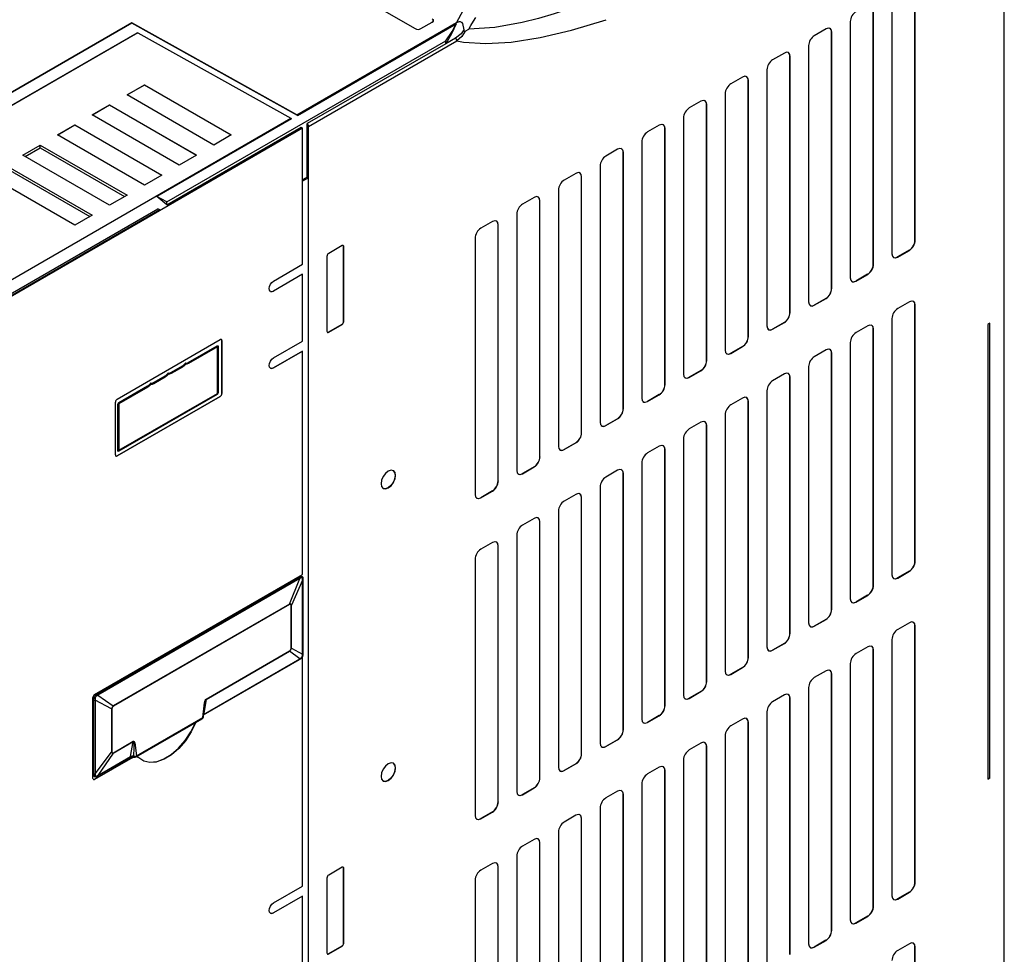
# Model space of a CAD drawing. Header units: millimetres. Extents: x 0 to 1397, y 0 to 1080.
# Tile 24 of 28: x 975 to 1095, y 745 to 859. Entities that reach past the tile are written whole.
import ezdxf

# ---------------------------------------------------------------- set-up
doc = ezdxf.new("R2010")
doc.units = ezdxf.units.MM
doc.header["$LTSCALE"] = 5

msp = doc.modelspace()

# ---------------------------------------------------------------- linework, layer by layer
for p, q in [((1095.206, 685.767), (1095.206, 893.985)), ((1001.374, 870.881), (1023.252, 858.251)), ((1084.299, 832.406), (1084.299, 863.693)), ((1084.319, 832.395), (1084.319, 863.686)), ((1081.486, 862.05), (1081.486, 830.759)), ((1079.208, 829.467), (1079.208, 860.754)), ((1079.228, 829.456), (1079.228, 860.747)), ((988.659, 858.953), (952.046, 837.817)), ((988.659, 858.932), (971.498, 849.025)), ((1008.804, 847.723), (988.659, 858.953)), ((988.659, 858.932), (988.659, 858.953)), ((1008.877, 847.661), (988.659, 858.932)), ((1008.804, 847.723), (1028.311, 858.984)), ((1008.877, 847.661), (1028.256, 858.849)), ((1023.957, 858.251), (1025.329, 859.043)), ((1076.395, 859.111), (1076.395, 827.82)), ((989.374, 857.733), (935.39, 826.568)), ((972.864, 848.264), (989.301, 857.753)), ((989.301, 857.753), (989.374, 857.733)), ((989.374, 857.733), (1008.08, 847.305)), ((1029.362, 857.927), (1029.794, 858.178)), ((1073.435, 858.213), (1072.005, 857.388)), ((1074.117, 826.528), (1074.117, 857.814)), ((1074.137, 857.808), (1074.117, 857.814)), ((1074.137, 826.517), (1074.137, 857.808)), ((992.918, 837.084), (1026.988, 856.752)), ((1026.988, 856.411), (1010.079, 846.65)), ((1010.243, 846.321), (1028.34, 856.769)), ((1028.18, 857.099), (1026.988, 856.411)), ((1026.988, 856.411), (1026.988, 856.752)), ((1028.34, 856.769), (1029.151, 856.614)), ((1071.303, 856.172), (1071.303, 824.881)), ((1068.344, 855.274), (1066.914, 854.449)), ((1069.025, 823.589), (1069.025, 854.875)), ((1069.046, 854.869), (1069.025, 854.875)), ((1069.046, 823.577), (1069.046, 854.869)), ((1066.212, 853.233), (1066.212, 821.942)), ((988.07, 850.163), (990.191, 851.387)), ((990.191, 851.367), (988.088, 850.152)), ((990.191, 851.387), (1000.797, 845.264)), ((990.191, 851.367), (990.191, 851.387)), ((1000.78, 845.254), (990.191, 851.367)), ((1063.253, 852.335), (1061.823, 851.51)), ((1063.934, 820.65), (1063.934, 851.936)), ((1063.954, 851.93), (1063.934, 851.936)), ((1063.954, 820.638), (1063.954, 851.93)), ((998.676, 844.04), (988.07, 850.163)), ((1061.121, 850.294), (1061.121, 819.003)), ((983.827, 847.713), (985.948, 848.938)), ((985.948, 848.938), (996.555, 842.815)), ((985.948, 848.917), (985.948, 848.938)), ((1058.161, 849.396), (1056.732, 848.571)), ((1058.843, 817.711), (1058.843, 848.997)), ((1058.863, 848.991), (1058.843, 848.997)), ((1058.863, 817.699), (1058.863, 848.991)), ((985.948, 848.917), (983.845, 847.703)), ((996.537, 842.805), (985.948, 848.917)), ((1008.877, 847.661), (1008.804, 847.723)), ((953.775, 815.955), (1008.08, 847.305)), ((994.434, 841.59), (983.827, 847.713)), ((1008.153, 847.243), (991.715, 837.754)), ((1008.08, 847.305), (1008.153, 847.243)), ((1010.079, 840.111), (1010.079, 846.65)), ((1056.03, 847.355), (1056.03, 816.064)), ((1009.519, 846.094), (958.119, 816.422)), ((979.584, 845.264), (981.706, 846.489)), ((981.706, 846.468), (979.602, 845.254)), ((981.706, 846.489), (992.312, 840.366)), ((981.706, 846.468), (981.706, 846.489)), ((992.294, 840.355), (981.706, 846.468)), ((992.918, 836.743), (1009.355, 846.232)), ((1009.355, 846.232), (1009.519, 846.094)), ((1009.519, 829.478), (1009.519, 846.094)), ((1010.243, 717.479), (1010.243, 846.321)), ((1053.07, 846.457), (1051.641, 845.632)), ((1053.752, 814.772), (1053.752, 846.058)), ((1053.772, 846.052), (1053.752, 846.058)), ((1053.772, 814.76), (1053.772, 846.052)), ((990.191, 839.141), (979.584, 845.264)), ((1000.797, 845.264), (998.676, 844.04)), ((1050.939, 844.416), (1050.939, 813.125)), ((975.342, 842.815), (977.463, 844.04)), ((975.631, 842.648), (977.463, 843.705)), ((977.463, 844.04), (988.07, 837.917)), ((977.463, 843.705), (977.463, 844.04)), ((977.463, 843.705), (987.78, 837.749)), ((1047.979, 843.518), (1046.549, 842.693)), ((1048.661, 811.833), (1048.661, 843.119)), ((1048.681, 843.113), (1048.661, 843.119)), ((1048.681, 811.821), (1048.681, 843.113)), ((985.948, 836.692), (975.342, 842.815)), ((996.555, 842.815), (994.434, 841.59)), ((973.22, 841.59), (983.827, 835.467)), ((973.22, 841.256), (983.537, 835.3)), ((1042.888, 840.579), (1041.458, 839.753)), ((1045.848, 841.477), (1045.848, 810.186)), ((981.706, 834.243), (971.099, 840.366)), ((992.312, 840.366), (990.191, 839.141)), ((1010.079, 840.111), (1009.519, 839.787)), ((1010.224, 840.03), (1009.519, 839.623)), ((1010.079, 840.111), (1010.224, 840.03)), ((1010.224, 717.49), (1010.224, 840.03)), ((1043.57, 808.894), (1043.57, 840.18)), ((1043.59, 840.173), (1043.57, 840.18)), ((1043.59, 808.882), (1043.59, 840.173)), ((1040.756, 838.538), (1040.756, 807.246)), ((988.07, 837.917), (985.948, 836.692)), ((992.918, 836.743), (991.715, 837.754)), ((992.918, 837.084), (991.715, 837.754)), ((992.918, 836.743), (992.918, 837.084)), ((1037.797, 837.64), (1036.367, 836.814)), ((1038.478, 805.955), (1038.478, 837.241)), ((1038.499, 837.234), (1038.478, 837.241)), ((1038.499, 805.943), (1038.499, 837.234)), ((958.113, 816.445), (992.069, 836.047)), ((963.537, 819.92), (991.832, 836.252)), ((992.069, 836.115), (963.631, 819.699)), ((992.069, 836.115), (991.832, 836.252)), ((992.069, 836.115), (992.069, 836.047)), ((983.827, 835.467), (981.706, 834.243)), ((1032.706, 834.701), (1031.276, 833.875)), ((1035.665, 835.599), (1035.665, 804.307)), ((1033.387, 803.016), (1033.387, 834.302)), ((1033.407, 834.295), (1033.387, 834.302)), ((1033.407, 803.004), (1033.407, 834.295)), ((1030.574, 832.66), (1030.574, 801.368)), ((1084.299, 832.406), (1084.319, 832.395)), ((1014.326, 831.755), (1012.695, 830.813)), ((1014.52, 822.498), (1014.52, 831.643)), ((1014.538, 831.632), (1014.52, 831.643)), ((1014.538, 822.487), (1014.538, 831.632)), ((1083.597, 831.191), (1082.172, 830.368)), ((1082.188, 830.354), (1083.617, 831.179)), ((1083.617, 831.179), (1083.597, 831.191)), ((1012.483, 830.446), (1012.483, 821.301)), ((1082.172, 830.368), (1082.188, 830.354)), ((1005.966, 827.427), (1009.519, 829.478)), ((1079.208, 829.467), (1079.228, 829.456)), ((1009.5, 828.263), (1005.948, 826.213)), ((1009.519, 828.253), (1005.966, 826.202)), ((1009.519, 828.253), (1009.5, 828.263)), ((1009.519, 820.087), (1009.519, 828.253)), ((1078.506, 828.252), (1077.081, 827.429)), ((1077.081, 827.429), (1077.096, 827.415)), ((1077.096, 827.415), (1078.526, 828.24)), ((1078.526, 828.24), (1078.506, 828.252)), ((1005.948, 826.213), (1005.966, 826.202)), ((1074.117, 826.528), (1074.137, 826.517)), ((1073.415, 825.313), (1071.99, 824.49)), ((1072.005, 824.476), (1073.435, 825.301)), ((1073.435, 825.301), (1073.415, 825.313)), ((1083.617, 824.897), (1082.188, 824.072)), ((1071.99, 824.49), (1072.005, 824.476)), ((1084.299, 793.212), (1084.299, 824.499)), ((1084.319, 824.492), (1084.299, 824.499)), ((1084.319, 793.201), (1084.319, 824.492)), ((1014.52, 822.498), (1014.538, 822.487)), ((1069.025, 823.589), (1069.046, 823.577)), ((1081.486, 822.856), (1081.486, 791.565)), ((1014.308, 822.13), (1012.678, 821.189)), ((1012.695, 821.178), (1014.326, 822.12)), ((1014.326, 822.12), (1014.308, 822.13)), ((1068.324, 822.373), (1066.898, 821.551)), ((1066.914, 821.537), (1066.898, 821.551)), ((1066.914, 821.537), (1068.344, 822.362)), ((1068.344, 822.362), (1068.324, 822.373)), ((1078.526, 821.958), (1077.096, 821.133)), ((1079.208, 790.273), (1079.208, 821.56)), ((1079.228, 821.553), (1079.208, 821.56)), ((1079.228, 790.262), (1079.228, 821.553)), ((1093.438, 822.276), (1093.191, 822.133)), ((1093.191, 822.133), (1093.191, 766.609)), ((1093.42, 766.763), (1093.42, 822.266)), ((1093.438, 766.751), (1093.438, 822.276)), ((986.867, 813.013), (999.454, 820.279)), ((999.648, 813.716), (999.648, 820.167)), ((999.648, 820.167), (999.666, 820.156)), ((999.666, 820.156), (999.666, 813.706)), ((1005.966, 818.037), (1009.519, 820.087)), ((1012.678, 821.189), (1012.695, 821.178)), ((1063.934, 820.65), (1063.954, 820.638)), ((995.554, 817.485), (999.082, 819.522)), ((999.1, 819.383), (995.572, 817.346)), ((999.1, 813.708), (999.1, 819.383)), ((999.194, 819.458), (999.194, 813.783)), ((1005.948, 816.822), (1009.5, 818.873)), ((1009.5, 818.873), (1009.519, 818.863)), ((1063.232, 819.434), (1061.807, 818.612)), ((1061.823, 818.597), (1063.253, 819.423)), ((1063.253, 819.423), (1063.232, 819.434)), ((1073.435, 819.019), (1072.005, 818.194)), ((1076.395, 819.917), (1076.395, 788.626)), ((1009.519, 818.863), (1005.966, 816.812)), ((1009.519, 791.615), (1009.519, 818.863)), ((1058.843, 817.711), (1058.863, 817.699)), ((1061.823, 818.597), (1061.807, 818.612)), ((1074.117, 787.334), (1074.117, 818.62)), ((1074.137, 818.614), (1074.117, 818.62)), ((1074.137, 787.323), (1074.137, 818.614)), ((993.433, 816.26), (994.833, 817.069)), ((994.851, 816.93), (993.451, 816.121)), ((995.211, 817.252), (995.163, 817.374)), ((995.224, 817.41), (995.211, 817.252)), ((1005.948, 816.822), (1005.966, 816.812)), ((1058.141, 816.495), (1056.716, 815.673)), ((1056.732, 815.658), (1058.161, 816.484)), ((1058.161, 816.484), (1058.141, 816.495)), ((1071.303, 816.978), (1071.303, 785.687)), ((991.311, 815.036), (992.712, 815.844)), ((992.729, 815.705), (991.329, 814.897)), ((993.09, 816.027), (993.041, 816.149)), ((993.103, 816.185), (993.09, 816.027)), ((1056.732, 815.658), (1056.716, 815.673)), ((1068.344, 816.08), (1066.914, 815.255)), ((1069.025, 784.395), (1069.025, 815.681)), ((1069.046, 815.675), (1069.025, 815.681)), ((1069.046, 784.383), (1069.046, 815.675)), ((987.062, 812.582), (990.59, 814.619)), ((990.608, 814.481), (987.08, 812.444)), ((990.969, 814.803), (990.92, 814.925)), ((990.982, 814.96), (990.969, 814.803)), ((1053.752, 814.772), (1053.772, 814.76)), ((986.85, 806.083), (999.436, 813.349)), ((999.454, 813.338), (986.867, 806.072)), ((999.082, 813.59), (987.062, 806.651)), ((987.08, 806.769), (999.1, 813.708)), ((999.436, 813.349), (999.454, 813.338)), ((999.648, 813.716), (999.666, 813.706)), ((1053.05, 813.556), (1051.625, 812.733)), ((1051.641, 812.719), (1053.07, 813.545)), ((1053.07, 813.545), (1053.05, 813.556)), ((1063.253, 813.141), (1061.823, 812.316)), ((1066.212, 814.039), (1066.212, 782.748)), ((986.655, 806.195), (986.655, 812.645)), ((986.95, 806.715), (986.95, 812.39)), ((987.08, 812.444), (987.08, 806.769)), ((1048.661, 811.833), (1048.681, 811.821)), ((1051.641, 812.719), (1051.625, 812.733)), ((1063.934, 781.456), (1063.934, 812.742)), ((1063.954, 812.736), (1063.934, 812.742)), ((1063.954, 781.444), (1063.954, 812.736)), ((1047.959, 810.617), (1046.534, 809.794)), ((1046.549, 809.78), (1047.979, 810.606)), ((1047.979, 810.606), (1047.959, 810.617)), ((1061.121, 811.1), (1061.121, 779.809)), ((1046.549, 809.78), (1046.534, 809.794)), ((1058.161, 810.202), (1056.732, 809.377)), ((1058.843, 778.517), (1058.843, 809.803)), ((1058.863, 809.797), (1058.843, 809.803)), ((1058.863, 778.505), (1058.863, 809.797)), ((1043.57, 808.894), (1043.59, 808.882)), ((1056.03, 808.161), (1056.03, 776.87)), ((1042.868, 807.678), (1041.443, 806.855)), ((1041.443, 806.855), (1041.458, 806.841)), ((1041.458, 806.841), (1042.888, 807.666)), ((1042.888, 807.666), (1042.868, 807.678)), ((1053.07, 807.263), (1051.641, 806.438)), ((1053.752, 775.578), (1053.752, 806.864)), ((1053.772, 806.858), (1053.752, 806.864)), ((1053.772, 775.566), (1053.772, 806.858)), ((986.85, 806.083), (986.867, 806.072)), ((1038.478, 805.955), (1038.499, 805.943)), ((1037.777, 804.739), (1036.351, 803.916)), ((1036.367, 803.902), (1037.797, 804.727)), ((1037.797, 804.727), (1037.777, 804.739)), ((1050.939, 805.222), (1050.939, 773.931)), ((1036.351, 803.916), (1036.367, 803.902)), ((1047.979, 804.324), (1046.549, 803.499)), ((1048.661, 772.639), (1048.661, 803.925)), ((1048.681, 803.919), (1048.661, 803.925)), ((1048.681, 772.627), (1048.681, 803.919)), ((1033.387, 803.016), (1033.407, 803.004)), ((1045.848, 802.283), (1045.848, 770.992)), ((1032.685, 801.8), (1031.26, 800.977)), ((1031.26, 800.977), (1031.276, 800.963)), ((1031.276, 800.963), (1032.706, 801.788)), ((1032.706, 801.788), (1032.685, 801.8)), ((1042.888, 801.385), (1041.458, 800.559)), ((1043.57, 769.7), (1043.57, 800.986)), ((1043.59, 800.98), (1043.57, 800.986)), ((1043.59, 769.688), (1043.59, 800.98)), ((1037.797, 798.446), (1036.367, 797.62)), ((1040.756, 799.344), (1040.756, 768.052)), ((1038.478, 766.761), (1038.478, 798.047)), ((1038.499, 798.04), (1038.478, 798.047)), ((1038.499, 766.749), (1038.499, 798.04)), ((1035.665, 796.405), (1035.665, 765.113)), ((1032.706, 795.507), (1031.276, 794.681)), ((1033.387, 763.822), (1033.387, 795.108)), ((1033.407, 795.101), (1033.387, 795.108)), ((1033.407, 763.81), (1033.407, 795.101)), ((1030.574, 793.466), (1030.574, 762.174)), ((1084.299, 793.212), (1084.319, 793.201)), ((984.117, 776.95), (1009.519, 791.615)), ((984.466, 777.008), (1009.117, 791.239)), ((1083.597, 791.997), (1082.172, 791.174)), ((1082.188, 791.16), (1083.617, 791.985)), ((1083.617, 791.985), (1083.597, 791.997)), ((1009.166, 791.092), (984.516, 776.861)), ((1007.924, 787.985), (1009.166, 791.092)), ((1009.503, 790.886), (1008.139, 787.864)), ((1009.33, 791.178), (1009.166, 791.092)), ((1009.503, 790.886), (1009.486, 791.089)), ((1009.503, 781.88), (1009.503, 790.886)), ((1009.555, 790.974), (1009.555, 781.968)), ((1079.208, 790.273), (1079.228, 790.262)), ((1082.172, 791.174), (1082.188, 791.16)), ((1078.506, 789.058), (1077.081, 788.235)), ((1077.096, 788.221), (1078.526, 789.046)), ((1078.526, 789.046), (1078.506, 789.058)), ((1007.924, 787.985), (986.395, 775.556)), ((1007.928, 787.939), (986.398, 775.51)), ((1008.103, 782.57), (1008.103, 787.839)), ((1008.139, 782.595), (1008.139, 787.864)), ((1077.081, 788.235), (1077.096, 788.221)), ((1074.117, 787.334), (1074.137, 787.323)), ((1073.415, 786.119), (1071.99, 785.296)), ((1071.99, 785.296), (1072.005, 785.282)), ((1072.005, 785.282), (1073.435, 786.107)), ((1073.435, 786.107), (1073.415, 786.119)), ((1083.617, 785.703), (1082.188, 784.878)), ((1084.299, 754.018), (1084.299, 785.305)), ((1084.319, 785.298), (1084.299, 785.305)), ((1084.319, 754.007), (1084.319, 785.298)), ((1069.025, 784.395), (1069.046, 784.383)), ((1068.324, 783.18), (1066.898, 782.357)), ((1066.914, 782.343), (1068.344, 783.168)), ((1068.344, 783.168), (1068.324, 783.18)), ((1081.486, 783.662), (1081.486, 752.371)), ((997.725, 776.338), (1007.924, 782.225)), ((997.729, 776.379), (1007.928, 782.267)), ((1009.166, 781.287), (1007.924, 782.225)), ((1008.139, 782.595), (1009.503, 781.88)), ((1009.486, 781.668), (1009.503, 781.88)), ((1066.898, 782.357), (1066.914, 782.343)), ((1078.526, 782.764), (1077.096, 781.939)), ((1079.208, 751.079), (1079.208, 782.366)), ((1079.228, 782.359), (1079.208, 782.366)), ((1079.228, 751.068), (1079.228, 782.359)), ((997.407, 774.499), (1009.166, 781.287)), ((997.421, 774.452), (1009.135, 781.215)), ((1009.166, 781.287), (1009.33, 781.4)), ((1009.492, 781.556), (1009.475, 781.526)), ((1009.519, 781.551), (1009.475, 781.526)), ((1009.492, 781.556), (1009.5, 781.561)), ((1009.5, 781.561), (1009.519, 781.551)), ((1009.519, 753.539), (1009.519, 781.551)), ((1063.934, 781.456), (1063.954, 781.444)), ((1076.395, 780.723), (1076.395, 749.432)), ((1063.232, 780.24), (1061.807, 779.418)), ((1061.807, 779.418), (1061.823, 779.403)), ((1061.823, 779.403), (1063.253, 780.229)), ((1063.253, 780.229), (1063.232, 780.24)), ((1073.435, 779.825), (1072.005, 779)), ((1074.117, 748.14), (1074.117, 779.427)), ((1074.137, 779.42), (1074.117, 779.427)), ((1074.137, 748.129), (1074.137, 779.42)), ((1058.843, 778.517), (1058.863, 778.505)), ((984.516, 776.861), (984.344, 776.754)), ((984.516, 776.861), (986.395, 775.556)), ((1058.141, 777.301), (1056.716, 776.479)), ((1056.732, 776.464), (1058.161, 777.29)), ((1058.161, 777.29), (1058.141, 777.301)), ((1068.344, 776.886), (1066.914, 776.061)), ((1071.303, 777.784), (1071.303, 746.493)), ((983.905, 766.703), (983.905, 776.583)), ((984.028, 767.232), (984.028, 776.238)), ((984.189, 776.486), (984.181, 776.268)), ((986.18, 775.187), (984.181, 776.268)), ((984.181, 776.268), (984.181, 767.262)), ((997.725, 776.338), (997.435, 774.661)), ((1053.752, 775.578), (1053.772, 775.566)), ((1056.716, 776.479), (1056.732, 776.464)), ((1069.025, 745.201), (1069.025, 776.487)), ((1069.046, 776.481), (1069.025, 776.487)), ((1069.046, 745.19), (1069.046, 776.481)), ((986.18, 775.187), (986.18, 769.918)), ((986.223, 775.207), (986.223, 769.938)), ((1066.212, 774.845), (1066.212, 743.554)), ((989.166, 769.312), (997.257, 773.983)), ((989.229, 769.45), (997.319, 774.12)), ((1053.05, 774.362), (1051.625, 773.54)), ((1051.625, 773.54), (1051.641, 773.525)), ((1051.641, 773.525), (1053.07, 774.351)), ((1053.07, 774.351), (1053.05, 774.362)), ((1063.253, 773.947), (1061.823, 773.122)), ((1063.934, 742.262), (1063.934, 773.548)), ((1063.954, 773.542), (1063.934, 773.548)), ((1063.954, 742.25), (1063.954, 773.542)), ((1048.661, 772.639), (1048.681, 772.627)), ((986.395, 769.797), (988.816, 771.194)), ((986.398, 769.838), (988.819, 771.236)), ((988.497, 769.355), (988.816, 771.194)), ((1047.959, 771.423), (1046.534, 770.6)), ((1046.549, 770.586), (1047.979, 771.412)), ((1047.979, 771.412), (1047.959, 771.423)), ((1058.161, 771.008), (1056.732, 770.183)), ((1061.121, 771.906), (1061.121, 740.615)), ((984.181, 767.262), (986.18, 769.918)), ((986.395, 769.797), (984.516, 767.057)), ((1043.57, 769.7), (1043.59, 769.688)), ((1046.534, 770.6), (1046.549, 770.586)), ((1058.843, 739.323), (1058.843, 770.609)), ((1058.863, 770.603), (1058.843, 770.609)), ((1058.863, 739.311), (1058.863, 770.603)), ((984.099, 766.591), (988.488, 769.125)), ((988.485, 769.102), (984.117, 766.58)), ((988.448, 769.266), (984.466, 766.967)), ((984.516, 767.057), (988.497, 769.355)), ((988.555, 769.303), (988.448, 769.266)), ((988.488, 769.125), (988.485, 769.102)), ((989.08, 769.279), (989.165, 769.316)), ((989.494, 769.212), (989.497, 769.236)), ((1042.868, 768.484), (1041.443, 767.661)), ((1041.458, 767.647), (1042.888, 768.473)), ((1042.888, 768.473), (1042.868, 768.484)), ((1056.03, 768.967), (1056.03, 737.676)), ((984.181, 767.262), (984.189, 767.064)), ((1041.443, 767.661), (1041.458, 767.647)), ((1053.07, 768.069), (1051.641, 767.244)), ((1053.752, 736.384), (1053.752, 767.67)), ((1053.772, 767.664), (1053.752, 767.67)), ((1053.772, 736.372), (1053.772, 767.664)), ((984.099, 766.591), (984.117, 766.58)), ((984.516, 767.057), (984.344, 766.975)), ((1038.478, 766.761), (1038.499, 766.749)), ((1050.939, 766.028), (1050.939, 734.737)), ((1093.42, 766.763), (1093.191, 766.63)), ((1093.191, 766.609), (1093.438, 766.751)), ((1093.42, 766.763), (1093.438, 766.751)), ((1037.777, 765.545), (1036.351, 764.722)), ((1036.367, 764.708), (1037.797, 765.533)), ((1037.797, 765.533), (1037.777, 765.545)), ((1047.979, 765.13), (1046.549, 764.305)), ((1033.387, 763.822), (1033.407, 763.81)), ((1036.351, 764.722), (1036.367, 764.708)), ((1048.661, 733.445), (1048.661, 764.731)), ((1048.681, 764.725), (1048.661, 764.731)), ((1048.681, 733.433), (1048.681, 764.725)), ((1032.685, 762.606), (1031.26, 761.783)), ((1031.276, 761.769), (1032.706, 762.594)), ((1032.706, 762.594), (1032.685, 762.606)), ((1045.848, 763.089), (1045.848, 731.798)), ((1031.26, 761.783), (1031.276, 761.769)), ((1042.888, 762.191), (1041.458, 761.366)), ((1043.57, 730.506), (1043.57, 761.792)), ((1043.59, 761.786), (1043.57, 761.792)), ((1043.59, 730.494), (1043.59, 761.786)), ((1040.756, 760.15), (1040.756, 728.859)), ((1037.797, 759.252), (1036.367, 758.426)), ((1038.478, 727.567), (1038.478, 758.853)), ((1038.499, 758.846), (1038.478, 758.853)), ((1038.499, 727.555), (1038.499, 758.846)), ((1035.665, 757.211), (1035.665, 725.919)), ((1014.326, 755.841), (1012.695, 754.9)), ((1014.52, 746.584), (1014.52, 755.729)), ((1014.538, 755.719), (1014.52, 755.729)), ((1014.538, 746.573), (1014.538, 755.719)), ((1032.706, 756.313), (1031.276, 755.487)), ((1033.387, 724.628), (1033.387, 755.914)), ((1033.407, 755.907), (1033.387, 755.914)), ((1033.407, 724.616), (1033.407, 755.907)), ((1012.483, 754.532), (1012.483, 745.387)), ((1030.574, 754.272), (1030.574, 722.98)), ((1084.299, 754.018), (1084.319, 754.007)), ((1005.966, 751.489), (1009.519, 753.539)), ((1083.597, 752.803), (1082.172, 751.98)), ((1082.188, 751.966), (1083.617, 752.791)), ((1083.617, 752.791), (1083.597, 752.803)), ((1009.5, 752.325), (1005.948, 750.274)), ((1009.519, 752.315), (1005.966, 750.264)), ((1009.519, 752.315), (1009.5, 752.325)), ((1009.519, 744.149), (1009.519, 752.315)), ((1082.172, 751.98), (1082.188, 751.966)), ((1079.208, 751.079), (1079.228, 751.068)), ((1005.948, 750.274), (1005.966, 750.264)), ((1078.506, 749.864), (1077.081, 749.041)), ((1077.096, 749.027), (1078.526, 749.852)), ((1078.526, 749.852), (1078.506, 749.864)), ((1074.117, 748.14), (1074.137, 748.129)), ((1077.081, 749.041), (1077.096, 749.027)), ((1073.415, 746.925), (1071.99, 746.102)), ((1072.005, 746.088), (1073.435, 746.913)), ((1073.435, 746.913), (1073.415, 746.925)), ((1014.308, 746.216), (1012.678, 745.275)), ((1012.695, 745.265), (1014.326, 746.206)), ((1014.326, 746.206), (1014.308, 746.216)), ((1014.52, 746.584), (1014.538, 746.573)), ((1071.99, 746.102), (1072.005, 746.088)), ((1083.617, 746.509), (1082.188, 745.684)), ((1084.299, 714.824), (1084.299, 746.111)), ((1084.319, 746.104), (1084.299, 746.111)), ((1084.319, 714.813), (1084.319, 746.104)), ((1012.678, 745.275), (1012.695, 745.265))]:
    msp.add_line(p, q)
at = {"flags": 128}
for points in [[(1043.597, 877.001), (1040.397, 874.14), (1037.668, 871.503), (1035.267, 868.965), (1033.136, 866.472), (1031.226, 863.934), (1029.597, 861.412), (1028.311, 858.984)], [(1045.244, 861.777), (1044.509, 861.503), (1043.29, 861.065), (1041.596, 860.49), (1040.253, 860.066), (1038.31, 859.507), (1036.311, 859.009), (1033.003, 858.404), (1029.794, 858.178)], [(1025.329, 859.45), (1025.394, 859.405), (1025.439, 859.355), (1025.475, 859.249), (1025.439, 859.137), (1025.329, 859.043)], [(1026.988, 856.752), (1027.783, 857.913), (1028.256, 858.849)], [(1028.256, 858.849), (1027.713, 857.601), (1026.988, 856.411)], [(1028.311, 858.984), (1028.543, 859.087), (1028.645, 859.107), (1028.738, 859.107), (1028.846, 859.079), (1028.893, 859.055), (1028.935, 859.025), (1029.046, 858.877), (1029.2, 858.11)], [(1029.151, 856.614), (1031.9, 856.418), (1035.001, 856.599), (1038.527, 857.15), (1042.347, 858.053), (1046.575, 859.343)], [(1029.794, 858.178), (1029.857, 858.286), (1030.053, 858.622), (1030.385, 859.162), (1030.674, 859.613)], [(1029.2, 858.11), (1028.867, 857.623), (1028.18, 857.099)], [(1029.362, 857.927), (1028.956, 857.288), (1028.34, 856.769)], [(1029.362, 857.927), (1029.33, 857.913), (1029.3, 857.911), (1029.282, 857.916), (1029.264, 857.926), (1029.248, 857.939), (1029.235, 857.956), (1029.221, 857.985), (1029.21, 858.021), (1029.2, 858.11)], [(1005.966, 826.202), (1005.763, 826.132), (1005.591, 826.165), (1005.476, 826.297), (1005.436, 826.508), (1005.476, 826.766), (1005.591, 827.031), (1005.763, 827.263), (1005.966, 827.427)], [(1005.583, 826.17), (1005.746, 826.142), (1005.948, 826.213)], [(999.082, 819.522), (999.104, 819.532), (999.139, 819.537), (999.168, 819.525), (999.187, 819.499), (999.194, 819.461), (999.194, 819.458)], [(1005.966, 816.812), (1005.763, 816.741), (1005.591, 816.775), (1005.476, 816.907), (1005.436, 817.118), (1005.476, 817.376), (1005.591, 817.641), (1005.763, 817.873), (1005.966, 818.037)], [(995.211, 817.252), (995.038, 817.066), (994.851, 816.93)], [(995.572, 817.346), (995.385, 817.267), (995.211, 817.252)], [(1005.583, 816.78), (1005.746, 816.752), (1005.948, 816.822)], [(993.09, 816.027), (992.917, 815.842), (992.729, 815.705)], [(993.451, 816.121), (993.264, 816.042), (993.09, 816.027)], [(990.969, 814.803), (990.795, 814.617), (990.608, 814.481)], [(991.329, 814.897), (991.142, 814.817), (990.969, 814.803)], [(987.062, 806.651), (987.04, 806.64), (987.005, 806.636), (986.977, 806.647), (986.958, 806.673), (986.95, 806.712), (986.95, 806.715)], [(1019.97, 804.205), (1019.632, 803.932), (1019.345, 803.545), (1019.153, 803.103), (1019.086, 802.674), (1019.153, 802.322), (1019.345, 802.102), (1019.632, 802.046), (1019.97, 802.164), (1020.308, 802.436), (1020.595, 802.823), (1020.787, 803.265), (1020.854, 803.694), (1020.787, 804.046), (1020.595, 804.267), (1020.308, 804.322), (1019.97, 804.205)], [(1020.577, 804.277), (1020.577, 804.277), (1020.769, 804.057), (1020.836, 803.705), (1020.769, 803.275), (1020.577, 802.834), (1020.29, 802.447), (1019.952, 802.174)], [(1019.952, 802.174), (1019.614, 802.056), (1019.327, 802.112)], [(1009.282, 791.326), (1009.386, 791.354), (1009.465, 791.335), (1009.52, 791.275), (1009.547, 791.174)], [(1009.33, 791.178), (1009.307, 791.271), (1009.282, 791.326)], [(1009.486, 791.089), (1009.469, 791.149), (1009.434, 791.186), (1009.385, 791.197), (1009.33, 791.178)], [(1009.547, 791.174), (1009.534, 791.141), (1009.486, 791.089)], [(1009.547, 791.174), (1009.553, 791.075), (1009.555, 790.974)], [(1009.486, 781.668), (1009.534, 781.722), (1009.547, 781.76)], [(1009.547, 781.76), (1009.519, 781.623), (1009.492, 781.556)], [(1009.555, 781.968), (1009.553, 781.865), (1009.547, 781.76)], [(1009.301, 781.321), (1009.307, 781.33), (1009.33, 781.4)], [(984.301, 776.905), (984.323, 776.848), (984.344, 776.754)], [(984.028, 776.238), (984.03, 776.341), (984.036, 776.447)], [(984.189, 776.486), (984.097, 776.456), (984.036, 776.447)], [(997.319, 774.12), (997.528, 775.938), (997.621, 776.229), (997.675, 776.326), (997.701, 776.358), (997.729, 776.379)], [(997.406, 774.222), (997.456, 774.988), (997.558, 775.758)], [(996.469, 773.513), (995.899, 772.367), (995.191, 771.3), (994.378, 770.361), (993.497, 769.595), (992.588, 769.034), (991.694, 768.707), (990.856, 768.627), (990.111, 768.798), (989.494, 769.212)], [(989.497, 769.236), (990.112, 768.828), (990.852, 768.66), (991.686, 768.741), (992.574, 769.067), (993.476, 769.624), (994.351, 770.385), (995.159, 771.316), (995.862, 772.375), (996.43, 773.513)], [(988.816, 771.194), (988.822, 771.197), (988.828, 771.197), (988.84, 771.19), (988.86, 771.148), (988.891, 770.951), (988.904, 770.47), (988.866, 769.411)], [(988.819, 771.236), (988.846, 771.246), (988.873, 771.245), (988.926, 771.209), (989.018, 771.032), (989.229, 769.45)], [(988.448, 769.266), (988.472, 769.291), (988.497, 769.355)], [(988.912, 769.284), (988.905, 769.283), (988.485, 769.102)], [(988.919, 769.308), (988.916, 769.308), (988.488, 769.125)], [(988.866, 769.411), (988.958, 769.393), (989.056, 769.393)], [(988.866, 769.411), (988.878, 769.339), (988.892, 769.311), (988.913, 769.292), (988.963, 769.29), (989.016, 769.327)], [(988.922, 769.289), (988.972, 769.276), (989.08, 769.279)], [(989.056, 769.393), (989.149, 769.413), (989.229, 769.45)], [(989.494, 769.212), (989.28, 769.314), (989.132, 769.302)], [(989.497, 769.236), (989.289, 769.336), (989.195, 769.329)], [(1019.97, 768.481), (1019.632, 768.208), (1019.345, 767.821), (1019.153, 767.38), (1019.086, 766.95), (1019.153, 766.599), (1019.345, 766.378), (1019.632, 766.322), (1019.97, 766.44), (1020.308, 766.713), (1020.595, 767.1), (1020.787, 767.541), (1020.854, 767.971), (1020.787, 768.323), (1020.595, 768.543), (1020.308, 768.599), (1019.97, 768.481)], [(1020.577, 768.553), (1020.577, 768.553), (1020.769, 768.333), (1020.836, 767.981), (1020.769, 767.552), (1020.577, 767.11), (1020.29, 766.723), (1019.952, 766.45)], [(984.036, 767.032), (984.03, 767.131), (984.028, 767.232)], [(984.189, 767.064), (984.097, 767.038), (984.036, 767.032)], [(984.301, 766.88), (984.197, 766.852), (984.118, 766.872), (984.063, 766.931), (984.036, 767.032)], [(984.189, 767.064), (984.201, 767.007), (984.234, 766.971), (984.284, 766.96), (984.344, 766.975)], [(984.344, 766.975), (984.323, 766.908), (984.301, 766.88)], [(1019.952, 766.45), (1019.614, 766.333), (1019.327, 766.388)], [(1005.966, 750.264), (1005.763, 750.193), (1005.591, 750.227), (1005.476, 750.359), (1005.436, 750.57), (1005.476, 750.828), (1005.591, 751.093), (1005.763, 751.325), (1005.966, 751.489)], [(1005.583, 750.232), (1005.746, 750.204), (1005.948, 750.274)]]:
    msp.add_lwpolyline(points, dxfattribs=at)
for centre, radius, start, end in [((1023.605, 858.917), 0.753, 242.12845, 297.87155), ((1027.871, 856.744), 0.47, 2.93501, 48.93344), ((1009.783, 846.297), 0.461, 2.94227, 49.93455), ((1014.409, 831.653), 0.131, 350.78596, 129.20329), ((1014.366, 831.657), 0.155, 354.82549, 49.34), ((1012.944, 830.425), 0.461, 122.60548, 177.39452), ((1014.06, 822.519), 0.461, 302.60548, 357.39452), ((1014.078, 822.508), 0.461, 302.60548, 357.39452), ((1012.613, 821.28), 0.131, 170.78596, 309.20329), ((999.537, 820.177), 0.131, 350.78596, 129.20329), ((999.494, 820.181), 0.155, 354.82549, 49.34), ((1012.588, 821.316), 0.155, 250.66204, 305.17116), ((998.516, 819.378), 0.585, 0.49302, 14.24879), ((998.923, 819.701), 0.364, 299.20577, 318.08327), ((994.246, 818.033), 1.128, 301.31239, 324.28544), ((994.266, 816.925), 0.585, 0.49302, 14.24879), ((995.223, 817.341), 0.0687, 88.75725, 151.74567), ((995.286, 817.897), 0.491, 262.76081, 303.01552), ((994.987, 817.341), 0.585, 0.49294, 14.2488), ((992.125, 816.808), 1.128, 301.31239, 324.28544), ((992.145, 815.7), 0.585, 0.49302, 14.24879), ((993.101, 816.116), 0.0687, 88.75725, 151.74567), ((993.165, 816.672), 0.491, 262.76081, 303.01552), ((992.866, 816.116), 0.585, 0.49294, 14.2488), ((990.004, 815.584), 1.128, 301.31239, 324.28543), ((990.024, 814.476), 0.585, 0.49302, 14.24879), ((990.98, 814.892), 0.0687, 88.75605, 151.74568), ((991.044, 815.448), 0.491, 262.76078, 303.01552), ((990.745, 814.892), 0.585, 0.49302, 14.24879), ((987.116, 812.624), 0.461, 122.60548, 177.39452), ((998.96, 813.789), 0.234, 301.59687, 358.40313), ((998.736, 813.703), 0.364, 341.91482, 0.79125), ((998.923, 814.026), 0.364, 299.20578, 318.08327), ((999.188, 813.737), 0.461, 302.60548, 357.39452), ((999.206, 813.727), 0.461, 302.60548, 357.39452), ((987.184, 812.383), 0.234, 121.59687, 178.40313), ((986.792, 812.952), 0.585, 285.74902, 299.50415), ((986.495, 812.439), 0.585, 0.49302, 14.24879), ((986.785, 806.174), 0.131, 170.78596, 309.20329), ((986.76, 806.209), 0.155, 250.66204, 305.17116), ((986.792, 807.277), 0.585, 285.74902, 299.50415), ((986.715, 806.764), 0.364, 341.91482, 0.79125), ((1010.543, 788.747), 2.871, 116.05795, 119.78944), ((1008.714, 791.021), 0.458, 8.93238, 28.40687), ((1009.421, 790.993), 0.135, 307.31529, 351.89588), ((1007.992, 787.855), 0.147, 3.57428, 117.6552), ((1007.606, 787.938), 0.321, 0.17448, 8.3716), ((1007.994, 787.851), 0.11, 353.58578, 127.13089), ((1007.982, 788.051), 0.244, 299.75074, 309.95564), ((1007.593, 782.665), 0.55, 307.00478, 352.66165), ((1007.682, 782.266), 0.246, 350.42227, 0.22823), ((1007.72, 782.59), 0.384, 302.74937, 357.00813), ((1007.982, 782.782), 0.244, 299.75074, 309.95564), ((1009.085, 781.721), 0.404, 307.33595, 352.40914), ((1009.421, 781.987), 0.135, 307.31529, 351.89588), ((1007.908, 783.311), 2.429, 300.34279, 305.00377), ((1009.017, 781.309), 0.151, 321.22167, 351.78355), ((1008.949, 781.797), 0.592, 306.45339, 332.68351), ((984.365, 776.562), 0.461, 122.60548, 177.39452), ((984.671, 776.385), 0.639, 125.43595, 174.44442), ((986.109, 774.195), 3.258, 120.27508, 123.7005), ((984.063, 776.79), 0.458, 8.93238, 28.40687), ((984.017, 776.698), 0.461, 271.32411, 290.79723), ((984.521, 776.473), 0.332, 122.25422, 177.77783), ((998.834, 775.652), 1.304, 148.27975, 182.82153), ((997.483, 776.378), 0.246, 350.42227, 0.22823), ((986.777, 775.086), 0.606, 129.11355, 170.39405), ((986.062, 775.487), 0.323, 291.33635, 299.81066), ((986.606, 775.187), 0.384, 122.74937, 177.00813), ((986.077, 775.509), 0.321, 0.17448, 8.3716), ((997.108, 774.243), 0.299, 299.98346, 354.30503), ((997.172, 774.104), 0.148, 305.01333, 6.29884), ((997.259, 774.261), 0.153, 293.18748, 341.64108), ((988.573, 771.235), 0.246, 350.42227, 0.22823), ((986.062, 770.218), 0.323, 291.33635, 299.81066), ((986.327, 769.927), 0.147, 183.68427, 297.54228), ((986.332, 769.926), 0.11, 173.58578, 307.13089), ((986.153, 769.837), 0.246, 350.42227, 0.22823), ((988.764, 768.84), 0.58, 79.81485, 117.34906), ((988.715, 768.663), 0.658, 71.83288, 104.01986), ((989.078, 769.435), 0.151, 305.9805, 5.59572), ((984.017, 767.692), 0.461, 271.32411, 290.79723), ((984.034, 766.682), 0.131, 170.78596, 309.20327), ((984.01, 766.718), 0.155, 250.66204, 305.17115), ((983.04, 769.459), 2.871, 296.05795, 299.78944), ((984.38, 767.073), 0.136, 308.95961, 353.06503), ((1014.409, 755.74), 0.131, 350.78596, 129.20329), ((1014.366, 755.743), 0.155, 354.82549, 49.34), ((1012.944, 754.511), 0.461, 122.60548, 177.39452), ((1014.06, 746.605), 0.461, 302.60548, 357.39452), ((1014.078, 746.594), 0.461, 302.60548, 357.39452), ((1012.613, 745.366), 0.131, 170.78596, 309.20329), ((1012.588, 745.402), 0.155, 250.66204, 305.17116)]:
    msp.add_arc(centre, radius, start, end)
for centre, major_axis, ratio, start_param, end_param in [((1077.107, 859.51), (0.5, 0.866), 0.5860215, 0.7927408, 2.3486844), ((1024.969, 859.226), (0.504, 0), 0.5729191, 5.5015853, 7.064962), ((1072.016, 856.571), (0.5, 0.866), 0.5860215, 0.7927408, 2.3486844), ((1073.424, 857.384), (0.507, 0.879), 0.5688689, 5.5051346, 7.0610782), ((1073.404, 857.391), (0.507, 0.879), 0.5688689, 5.5051346, 6.4035843), ((1068.333, 854.445), (0.507, 0.879), 0.5688689, 5.5051346, 7.0610782), ((1068.313, 854.452), (0.507, 0.879), 0.5688689, 5.5051346, 6.4035843), ((1066.925, 853.632), (0.5, 0.866), 0.5860215, 0.7927408, 2.3486844), ((1063.242, 851.506), (0.507, 0.879), 0.5688689, 5.5051346, 7.0610782), ((1061.834, 850.693), (0.5, 0.866), 0.5860215, 0.7927408, 2.3486844), ((1063.222, 851.513), (0.507, 0.879), 0.5688689, 5.5051346, 6.4035843), ((1058.151, 848.567), (0.507, 0.879), 0.5688689, 5.5051346, 7.0610782), ((1058.131, 848.574), (0.507, 0.879), 0.5688689, 5.5051346, 6.4035843), ((1056.742, 847.754), (0.5, 0.866), 0.5860215, 0.7927408, 2.3486844), ((1053.06, 845.628), (0.507, 0.879), 0.5688689, 5.5051346, 7.0610782), ((1053.04, 845.635), (0.507, 0.879), 0.5688689, 5.5051346, 6.4035843), ((1051.651, 844.815), (0.5, 0.866), 0.5860215, 0.7927408, 2.3486844), ((1047.969, 842.689), (0.507, 0.879), 0.5688689, 5.5051346, 7.0610782), ((1047.948, 842.696), (0.507, 0.879), 0.5688689, 5.5051346, 6.4035843), ((1046.56, 841.876), (0.5, 0.866), 0.5860215, 0.7927408, 2.3486844), ((1042.877, 839.75), (0.507, 0.879), 0.5688689, 5.5051346, 7.0610782), ((1042.857, 839.757), (0.507, 0.879), 0.5688689, 5.5051346, 6.4035843), ((1041.469, 838.937), (0.5, 0.866), 0.5860215, 0.7927408, 2.3486844), ((1037.786, 836.811), (0.507, 0.879), 0.5688689, 5.5051346, 7.0610782), ((1037.766, 836.817), (0.507, 0.879), 0.5688689, 5.5051346, 6.4035843), ((1036.378, 835.998), (0.5, 0.866), 0.5860215, 0.7927408, 2.3486844), ((1032.695, 833.872), (0.507, 0.879), 0.5688689, 5.5051346, 7.0610782), ((1032.675, 833.878), (0.507, 0.879), 0.5688689, 5.5051346, 6.4035843), ((1031.287, 833.059), (0.5, 0.866), 0.5860215, 0.7927408, 2.3486844), ((1083.587, 832.007), (0.5, 0.866), 0.5860215, 3.9343334, 5.4902771), ((1083.607, 831.996), (0.5, 0.866), 0.5860215, 3.9343334, 5.4902771), ((1082.198, 831.182), (0.507, 0.879), 0.5688689, 2.3635419, 3.9194856), ((1082.182, 831.197), (0.507, 0.879), 0.5688689, 3.0211937, 3.9194856), ((1078.495, 829.068), (0.5, 0.866), 0.5860215, 3.9343334, 5.490277), ((1078.516, 829.057), (0.5, 0.866), 0.5860215, 3.9343334, 5.4902771), ((1077.107, 828.243), (0.507, 0.879), 0.5688689, 2.3635419, 3.9194856), ((1077.091, 828.258), (0.507, 0.879), 0.5688689, 3.0211937, 3.9194856), ((1073.404, 826.129), (0.5, 0.866), 0.5860215, 3.9343334, 5.490277), ((1073.424, 826.117), (0.5, 0.866), 0.5860215, 3.9343334, 5.4902771), ((1072.016, 825.304), (0.507, 0.879), 0.5688689, 2.3635419, 3.9194856), ((1083.607, 824.069), (0.507, 0.879), 0.5688689, 5.5051346, 7.0610782), ((1083.587, 824.075), (0.507, 0.879), 0.5688689, 5.5051346, 6.4035843), ((1072, 825.319), (0.507, 0.879), 0.5688689, 3.0211937, 3.9194856), ((1082.198, 823.255), (0.5, 0.866), 0.5860215, 0.7927408, 2.3486844), ((1068.313, 823.19), (0.5, 0.866), 0.5860215, 3.9343334, 5.490277), ((1068.333, 823.178), (0.5, 0.866), 0.5860215, 3.9343334, 5.4902771), ((1066.925, 822.365), (0.507, 0.879), 0.5688689, 2.3635419, 3.9194856), ((1066.909, 822.379), (0.507, 0.879), 0.5688689, 3.0211937, 3.9194856), ((1078.516, 821.13), (0.507, 0.879), 0.5688689, 5.5051346, 7.0610782), ((1078.495, 821.136), (0.507, 0.879), 0.5688689, 5.5051346, 6.4035843), ((1063.222, 820.251), (0.5, 0.866), 0.5860215, 3.9343334, 5.490277), ((1063.242, 820.239), (0.5, 0.866), 0.5860215, 3.9343334, 5.4902771), ((1077.107, 820.316), (0.5, 0.866), 0.5860215, 0.7927408, 2.3486844), ((1061.834, 819.426), (0.507, 0.879), 0.5688689, 2.3635419, 3.9194856), ((1073.424, 818.19), (0.507, 0.879), 0.5688689, 5.5051346, 7.0610782), ((1073.404, 818.197), (0.507, 0.879), 0.5688689, 5.5051346, 6.4035843), ((1058.131, 817.312), (0.5, 0.866), 0.5860215, 3.9343334, 5.490277), ((1058.151, 817.3), (0.5, 0.866), 0.5860215, 3.9343334, 5.4902771), ((1061.818, 819.44), (0.507, 0.879), 0.5688689, 3.0211937, 3.9194856), ((1072.016, 817.377), (0.5, 0.866), 0.5860215, 0.7927408, 2.3486844), ((1056.742, 816.487), (0.507, 0.879), 0.5688689, 2.3635419, 3.9194856), ((1056.727, 816.501), (0.507, 0.879), 0.5688689, 3.0211937, 3.9194856), ((1068.333, 815.251), (0.507, 0.879), 0.5688689, 5.5051346, 7.0610782), ((1068.313, 815.258), (0.507, 0.879), 0.5688689, 5.5051346, 6.4035843), ((1053.04, 814.373), (0.5, 0.866), 0.5860215, 3.9343334, 5.490277), ((1053.06, 814.361), (0.5, 0.866), 0.5860215, 3.9343334, 5.4902771), ((1066.925, 814.438), (0.5, 0.866), 0.5860215, 0.7927408, 2.3486844), ((1051.651, 813.548), (0.507, 0.879), 0.5688689, 2.3635419, 3.9194856), ((1063.242, 812.312), (0.507, 0.879), 0.5688689, 5.5051346, 7.0610782), ((1063.222, 812.319), (0.507, 0.879), 0.5688689, 5.5051346, 6.4035843), ((1047.948, 811.434), (0.5, 0.866), 0.5860215, 3.9343334, 5.490277), ((1047.969, 811.422), (0.5, 0.866), 0.5860215, 3.9343334, 5.4902771), ((1051.635, 813.562), (0.507, 0.879), 0.5688689, 3.0211937, 3.9194856), ((1061.834, 811.499), (0.5, 0.866), 0.5860215, 0.7927408, 2.3486844), ((1046.56, 810.609), (0.507, 0.879), 0.5688689, 2.3635419, 3.9194856), ((1046.544, 810.623), (0.507, 0.879), 0.5688689, 3.0211937, 3.9194856), ((1056.742, 808.56), (0.5, 0.866), 0.5860215, 0.7927408, 2.3486844), ((1058.151, 809.373), (0.507, 0.879), 0.5688689, 5.5051346, 7.0610782), ((1058.131, 809.38), (0.507, 0.879), 0.5688689, 5.5051346, 6.4035843), ((1042.857, 808.495), (0.5, 0.866), 0.5860215, 3.9343334, 5.490277), ((1042.877, 808.483), (0.5, 0.866), 0.5860215, 3.9343334, 5.4902771), ((1041.469, 807.67), (0.507, 0.879), 0.5688689, 2.3635419, 3.9194856), ((1041.453, 807.684), (0.507, 0.879), 0.5688689, 3.0211937, 3.9194856), ((1053.06, 806.434), (0.507, 0.879), 0.5688689, 5.5051346, 7.0610782), ((1053.04, 806.441), (0.507, 0.879), 0.5688689, 5.5051346, 6.4035843), ((1037.766, 805.556), (0.5, 0.866), 0.5860215, 3.9343334, 5.490277), ((1037.786, 805.544), (0.5, 0.866), 0.5860215, 3.9343334, 5.4902771), ((1051.651, 805.621), (0.5, 0.866), 0.5860215, 0.7927408, 2.3486844), ((1047.969, 803.495), (0.507, 0.879), 0.5688689, 5.5051346, 7.0610782), ((1036.378, 804.731), (0.507, 0.879), 0.5688689, 2.3635419, 3.9194856), ((1036.362, 804.745), (0.507, 0.879), 0.5688689, 3.0211937, 3.9194856), ((1046.56, 802.682), (0.5, 0.866), 0.5860215, 0.7927408, 2.3486844), ((1047.948, 803.502), (0.507, 0.879), 0.5688689, 5.5051346, 6.4035843), ((1032.675, 802.617), (0.5, 0.866), 0.5860215, 3.9343334, 5.490277), ((1032.695, 802.605), (0.5, 0.866), 0.5860215, 3.9343334, 5.4902771), ((1031.287, 801.792), (0.507, 0.879), 0.5688689, 2.3635419, 3.9194856), ((1031.271, 801.806), (0.507, 0.879), 0.5688689, 3.0211937, 3.9194856), ((1042.877, 800.556), (0.507, 0.879), 0.5688689, 5.5051346, 7.0610782), ((1042.857, 800.563), (0.507, 0.879), 0.5688689, 5.5051346, 6.4035843), ((1041.469, 799.743), (0.5, 0.866), 0.5860215, 0.7927408, 2.3486844), ((1037.786, 797.617), (0.507, 0.879), 0.5688689, 5.5051346, 7.0610782), ((1037.766, 797.624), (0.507, 0.879), 0.5688689, 5.5051346, 6.4035843), ((1036.378, 796.804), (0.5, 0.866), 0.5860215, 0.7927408, 2.3486844), ((1032.695, 794.678), (0.507, 0.879), 0.5688689, 5.5051346, 7.0610782), ((1032.675, 794.684), (0.507, 0.879), 0.5688689, 5.5051346, 6.4035843), ((1031.287, 793.865), (0.5, 0.866), 0.5860215, 0.7927408, 2.3486844), ((1083.587, 792.813), (0.5, 0.866), 0.5860215, 3.9343334, 5.490277), ((1083.607, 792.802), (0.5, 0.866), 0.5860215, 3.9343334, 5.4902771), ((1082.198, 791.989), (0.507, 0.879), 0.5688689, 2.3635419, 3.9194856), ((1078.495, 789.874), (0.5, 0.866), 0.5860215, 3.9343334, 5.490277), ((1078.516, 789.863), (0.5, 0.866), 0.5860215, 3.9343334, 5.4902771), ((1082.182, 792.003), (0.507, 0.879), 0.5688689, 3.0211937, 3.9194856), ((1077.107, 789.049), (0.507, 0.879), 0.5688689, 2.3635419, 3.9194856), ((1077.091, 789.064), (0.507, 0.879), 0.5688689, 3.0211937, 3.9194856), ((1073.404, 786.935), (0.5, 0.866), 0.5860215, 3.9343334, 5.490277), ((1073.424, 786.924), (0.5, 0.866), 0.5860215, 3.9343334, 5.4902771), ((1072.016, 786.11), (0.507, 0.879), 0.5688689, 2.3635419, 3.9194856), ((1072, 786.125), (0.507, 0.879), 0.5688689, 3.0211937, 3.9194856), ((1083.607, 784.875), (0.507, 0.879), 0.5688689, 5.5051346, 7.0610782), ((1083.587, 784.881), (0.507, 0.879), 0.5688689, 5.5051346, 6.4035843), ((1068.313, 783.996), (0.5, 0.866), 0.5860215, 3.9343334, 5.490277), ((1068.333, 783.984), (0.5, 0.866), 0.5860215, 3.9343334, 5.4902771), ((1082.198, 784.062), (0.5, 0.866), 0.5860215, 0.7927408, 2.3486844), ((1078.516, 781.936), (0.507, 0.879), 0.5688689, 5.5051346, 7.0610782), ((1078.495, 781.942), (0.507, 0.879), 0.5688689, 5.5051346, 6.4035843), ((1066.925, 783.171), (0.507, 0.879), 0.5688689, 2.3635419, 3.9194856), ((1066.909, 783.186), (0.507, 0.879), 0.5688689, 3.0211937, 3.9194856), ((1077.107, 781.122), (0.5, 0.866), 0.5860215, 0.7927408, 2.3486844), ((1063.222, 781.057), (0.5, 0.866), 0.5860215, 3.9343334, 5.490277), ((1063.242, 781.045), (0.5, 0.866), 0.5860215, 3.9343334, 5.4902771), ((1061.834, 780.232), (0.507, 0.879), 0.5688689, 2.3635419, 3.9194856), ((1061.818, 780.246), (0.507, 0.879), 0.5688689, 3.0211937, 3.9194856), ((1073.424, 778.996), (0.507, 0.879), 0.5688689, 5.5051346, 7.0610782), ((1073.404, 779.003), (0.507, 0.879), 0.5688689, 5.5051346, 6.4035843), ((1058.131, 778.118), (0.5, 0.866), 0.5860215, 3.9343334, 5.490277), ((1058.151, 778.106), (0.5, 0.866), 0.5860215, 3.9343334, 5.4902771), ((1072.016, 778.183), (0.5, 0.866), 0.5860215, 0.7927408, 2.3486844), ((1056.742, 777.293), (0.507, 0.879), 0.5688689, 2.3635419, 3.9194856), ((1068.333, 776.057), (0.507, 0.879), 0.5688689, 5.5051346, 7.0610782), ((1068.313, 776.064), (0.507, 0.879), 0.5688689, 5.5051346, 6.4035843), ((1053.04, 775.179), (0.5, 0.866), 0.5860215, 3.9343334, 5.490277), ((1056.727, 777.307), (0.507, 0.879), 0.5688689, 3.0211937, 3.9194856), ((1066.925, 775.244), (0.5, 0.866), 0.5860215, 0.7927408, 2.3486844), ((1053.06, 775.167), (0.5, 0.866), 0.5860215, 3.9343334, 5.4902771), ((1051.651, 774.354), (0.507, 0.879), 0.5688689, 2.3635419, 3.9194856), ((1051.635, 774.368), (0.507, 0.879), 0.5688689, 3.0211937, 3.9194856), ((1063.242, 773.118), (0.507, 0.879), 0.5688689, 5.5051346, 7.0610782), ((1063.222, 773.125), (0.507, 0.879), 0.5688689, 5.5051346, 6.4035843), ((1047.948, 772.24), (0.5, 0.866), 0.5860215, 3.9343334, 5.490277), ((1047.969, 772.228), (0.5, 0.866), 0.5860215, 3.9343334, 5.4902771), ((1061.834, 772.305), (0.5, 0.866), 0.5860215, 0.7927408, 2.3486844), ((1046.56, 771.415), (0.507, 0.879), 0.5688689, 2.3635419, 3.9194856), ((1058.151, 770.179), (0.507, 0.879), 0.5688689, 5.5051346, 7.0610782), ((1058.131, 770.186), (0.507, 0.879), 0.5688689, 5.5051346, 6.4035843), ((1042.857, 769.301), (0.5, 0.866), 0.5860215, 3.9343334, 5.490277), ((1042.877, 769.289), (0.5, 0.866), 0.5860215, 3.9343334, 5.4902771), ((1046.544, 771.429), (0.507, 0.879), 0.5688689, 3.0211937, 3.9194856), ((1056.742, 769.366), (0.5, 0.866), 0.5860215, 0.7927408, 2.3486844), ((1041.469, 768.476), (0.507, 0.879), 0.5688689, 2.3635419, 3.9194856), ((1041.453, 768.49), (0.507, 0.879), 0.5688689, 3.0211937, 3.9194856), ((1051.651, 766.427), (0.5, 0.866), 0.5860215, 0.7927408, 2.3486844), ((1053.06, 767.24), (0.507, 0.879), 0.5688689, 5.5051346, 7.0610782), ((1053.04, 767.247), (0.507, 0.879), 0.5688689, 5.5051346, 6.4035843), ((1037.766, 766.362), (0.5, 0.866), 0.5860215, 3.9343334, 5.490277), ((1037.786, 766.35), (0.5, 0.866), 0.5860215, 3.9343334, 5.4902771), ((1036.378, 765.537), (0.507, 0.879), 0.5688689, 2.3635419, 3.9194856), ((1047.969, 764.301), (0.507, 0.879), 0.5688689, 5.5051346, 7.0610782), ((1047.948, 764.308), (0.507, 0.879), 0.5688689, 5.5051346, 6.4035843), ((1032.675, 763.423), (0.5, 0.866), 0.5860215, 3.9343334, 5.490277), ((1032.695, 763.411), (0.5, 0.866), 0.5860215, 3.9343334, 5.4902771), ((1036.362, 765.551), (0.507, 0.879), 0.5688689, 3.0211937, 3.9194856), ((1046.56, 763.488), (0.5, 0.866), 0.5860215, 0.7927408, 2.3486844), ((1042.877, 761.362), (0.507, 0.879), 0.5688689, 5.5051346, 7.0610782), ((1031.287, 762.598), (0.507, 0.879), 0.5688689, 2.3635419, 3.9194856), ((1031.271, 762.612), (0.507, 0.879), 0.5688689, 3.0211937, 3.9194856), ((1041.469, 760.549), (0.5, 0.866), 0.5860215, 0.7927408, 2.3486844), ((1042.857, 761.369), (0.507, 0.879), 0.5688689, 5.5051346, 6.4035843), ((1037.786, 758.423), (0.507, 0.879), 0.5688689, 5.5051346, 7.0610782), ((1037.766, 758.43), (0.507, 0.879), 0.5688689, 5.5051346, 6.4035843), ((1036.378, 757.61), (0.5, 0.866), 0.5860215, 0.7927408, 2.3486844), ((1032.695, 755.484), (0.507, 0.879), 0.5688689, 5.5051346, 7.0610782), ((1032.675, 755.49), (0.507, 0.879), 0.5688689, 5.5051346, 6.4035843), ((1031.287, 754.671), (0.5, 0.866), 0.5860215, 0.7927408, 2.3486844), ((1083.587, 753.619), (0.5, 0.866), 0.5860215, 3.9343334, 5.490277), ((1083.607, 753.608), (0.5, 0.866), 0.5860215, 3.9343334, 5.4902771), ((1082.198, 752.795), (0.507, 0.879), 0.5688689, 2.3635419, 3.9194856), ((1082.182, 752.809), (0.507, 0.879), 0.5688689, 3.0211937, 3.9194856), ((1078.495, 750.68), (0.5, 0.866), 0.5860215, 3.9343334, 5.490277), ((1078.516, 750.669), (0.5, 0.866), 0.5860215, 3.9343334, 5.4902771), ((1077.107, 749.856), (0.507, 0.879), 0.5688689, 2.3635419, 3.9194856), ((1073.404, 747.741), (0.5, 0.866), 0.5860215, 3.9343334, 5.490277), ((1073.424, 747.73), (0.5, 0.866), 0.5860215, 3.9343334, 5.4902771), ((1077.091, 749.87), (0.507, 0.879), 0.5688689, 3.0211937, 3.9194856), ((1083.607, 745.681), (0.507, 0.879), 0.5688689, 5.5051346, 7.0610782), ((1072.016, 746.916), (0.507, 0.879), 0.5688689, 2.3635419, 3.9194856), ((1072, 746.931), (0.507, 0.879), 0.5688689, 3.0211937, 3.9194856), ((1082.198, 744.868), (0.5, 0.866), 0.5860215, 0.7927408, 2.3486844), ((1083.587, 745.687), (0.507, 0.879), 0.5688689, 5.5051346, 6.4035843)]:
    msp.add_ellipse(centre, major_axis=major_axis, ratio=ratio, start_param=start_param, end_param=end_param)

doc.saveas('drawing.dxf')
